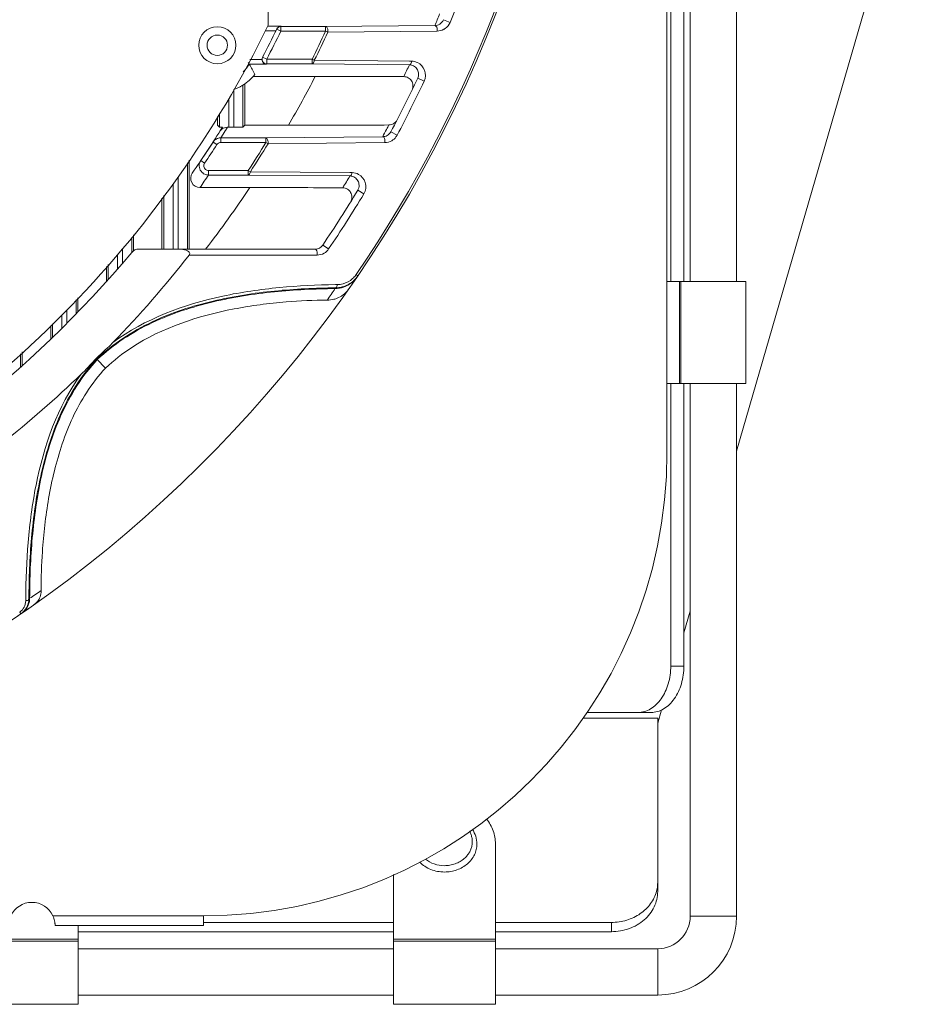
# Model space of a CAD drawing. Header units: millimetres. Extents: x 29170 to 33192, y 579 to 3108.
# Tile 152 of 256: x 31784 to 31881, y 763 to 869. Entities that reach past the tile are written whole.
import ezdxf

# ---------------------------------------------------------------- set-up
doc = ezdxf.new("R2010")
doc.units = ezdxf.units.MM
doc.layers.add('细实线', color=7, linetype='Continuous', lineweight=13)

msp = doc.modelspace()

# ---------------------------------------------------------------- linework, layer by layer
at = {"layer": '细实线'}
for p, q in [((31810.682, 868.869), (31810.682, 972.561)), ((31861.182, 841.215), (31861.182, 903.715)), ((31853.682, 822.765), (31853.682, 894.866)), ((31881.11, 891.715), (31861.182, 822.915)), ((31856.182, 841.215), (31856.182, 884.018)), ((31855.5, 880.942), (31855.5, 841.215)), ((31854.086, 876.278), (31854.086, 841.215)), ((31829.578, 869.472), (31830.286, 869.181)), ((31811.496, 868.259), (31810.352, 868.259)), ((31812.053, 868.759), (31810.622, 868.759)), ((31811.587, 868.444), (31812.036, 868.224)), ((31812.036, 868.724), (31812.053, 868.759)), ((31812.036, 868.724), (31816.866, 868.724)), ((31812.036, 868.224), (31812.036, 868.724)), ((31812.036, 868.224), (31816.869, 868.224)), ((31816.865, 868.724), (31816.865, 868.224)), ((31816.865, 868.224), (31817.105, 868.112)), ((31816.866, 868.724), (31828.649, 868.841)), ((31817.106, 868.113), (31828.893, 868.238)), ((31808.683, 865.172), (31809.994, 865.172)), ((31810.508, 865.207), (31810.065, 865.439)), ((31815.368, 865.207), (31810.508, 865.207)), ((31810.508, 864.707), (31810.508, 865.207)), ((31815.64, 865.088), (31815.404, 865.207)), ((31815.404, 865.207), (31815.404, 864.707)), ((31825.905, 864.995), (31815.641, 865.089)), ((31826.143, 864.992), (31825.905, 864.995)), ((31808.631, 864.672), (31810.489, 864.672)), ((31815.404, 864.707), (31810.508, 864.707)), ((31825.902, 864.603), (31815.404, 864.707)), ((31815.744, 863.354), (31809.041, 863.354)), ((31826.795, 863.153), (31827.487, 862.827)), ((31806.949, 857.859), (31806.949, 861.922)), ((31807.949, 857.876), (31807.949, 862.401)), ((31808.15, 858.077), (31808.15, 862.546)), ((31806.415, 860.976), (31806.415, 857.859)), ((31805.214, 859.037), (31805.214, 858.077)), ((31805.415, 859.346), (31805.415, 857.876)), ((31805.415, 857.876), (31805.214, 858.077)), ((31806.057, 857.504), (31806.041, 857.478)), ((31806.281, 857.859), (31806.057, 857.504)), ((31806.949, 857.859), (31806.415, 857.859)), ((31808.15, 858.077), (31807.949, 857.876)), ((31812.844, 858.077), (31808.15, 858.077)), ((31805.819, 857.13), (31805.559, 856.724)), ((31805.559, 856.724), (31810.424, 856.724)), ((31805.559, 856.724), (31805.559, 856.224)), ((31806.041, 857.478), (31805.819, 857.13)), ((31810.424, 856.724), (31823.016, 856.842)), ((31810.424, 856.724), (31810.424, 856.224)), ((31823.904, 857.382), (31824.58, 857.023)), ((31804.718, 856.265), (31803.401, 854.265)), ((31804.718, 856.265), (31805.138, 855.995)), ((31805.559, 856.224), (31810.446, 856.224)), ((31810.424, 856.224), (31810.65, 856.086)), ((31810.651, 856.087), (31823.249, 856.216)), ((31802.15, 854.33), (31802.15, 844.715)), ((31801.949, 844.715), (31801.949, 854.022)), ((31803.401, 854.265), (31803.815, 853.986)), ((31800.949, 844.715), (31800.949, 852.486)), ((31808.48, 853.207), (31804.23, 853.207)), ((31804.23, 852.707), (31804.23, 853.207)), ((31808.524, 852.707), (31804.23, 852.707)), ((31808.746, 853.062), (31808.523, 853.207)), ((31808.523, 853.207), (31808.523, 852.707)), ((31819.485, 852.604), (31808.524, 852.707)), ((31819.488, 852.972), (31808.746, 853.063)), ((31819.713, 852.97), (31819.488, 852.972)), ((31800.415, 851.776), (31800.415, 844.715)), ((31803.306, 851.354), (31808.672, 851.354)), ((31799.214, 850.224), (31799.214, 844.715)), ((31799.415, 844.715), (31799.415, 850.484)), ((31820.326, 851.063), (31820.982, 850.669)), ((31795.949, 846.004), (31795.949, 844.357)), ((31796.15, 846.264), (31796.15, 844.537)), ((31816.556, 845.156), (31817.19, 844.727)), ((31794.415, 844.135), (31794.415, 842.555)), ((31794.949, 843.173), (31794.949, 844.721)), ((31796.72, 844.715), (31815.727, 844.715)), ((31802.143, 844.051), (31815.945, 844.065)), ((31793.214, 842.82), (31793.214, 841.197)), ((31793.415, 841.422), (31793.415, 843.04)), ((31820.147, 841.962), (31820.342, 841.83)), ((31817.874, 840.452), (31817.926, 840.532)), ((31817.919, 840.877), (31818.134, 840.879)), ((31853.682, 841.215), (31862.182, 841.215)), ((31855.043, 841.215), (31855.043, 830.215)), ((31855.189, 841.215), (31855.189, 830.215)), ((31862.182, 841.215), (31862.182, 830.215)), ((31790.15, 837.913), (31790.15, 839.464)), ((31789.949, 839.244), (31789.949, 837.706)), ((31788.415, 836.159), (31788.415, 837.58)), ((31788.949, 838.148), (31788.949, 836.691)), ((31787.214, 836.462), (31787.214, 834.986)), ((31787.415, 835.18), (31787.415, 836.649)), ((31783.949, 833.424), (31783.949, 832.022)), ((31784.15, 832.139), (31784.15, 833.611)), ((31793.138, 831.882), (31792.178, 832.841)), ((31862.182, 830.215), (31853.682, 830.215)), ((31854.086, 830.215), (31854.086, 799.715)), ((31855.5, 830.215), (31855.5, 799.715)), ((31856.182, 772.715), (31856.182, 830.215)), ((31861.182, 772.715), (31861.182, 830.215)), ((31784.515, 806.979), (31784.513, 806.761)), ((31784.941, 807.026), (31784.861, 806.973)), ((31784.001, 805.353), (31783.868, 805.547)), ((31856.182, 805.653), (31855.5, 803.299)), ((31783.631, 805.099), (31784.001, 805.353)), ((31854.086, 799.715), (31855.5, 799.715)), ((31853.092, 794.986), (31852.682, 793.57)), ((31844.602, 794.106), (31852.682, 794.106)), ((31845.054, 794.715), (31851.965, 794.715)), ((31852.682, 794.106), (31852.682, 775.384)), ((31835.182, 780.523), (31835.182, 763.215)), ((31824.182, 763.215), (31824.182, 777.217)), ((31803.682, 772.765), (31787.451, 772.765)), ((31803.682, 771.715), (31803.682, 772.765)), ((31856.182, 772.715), (31861.182, 772.715)), ((31787.682, 771.745), (31787.682, 771.715)), ((31787.682, 771.715), (31787.682, 771.719)), ((31803.682, 771.715), (31787.682, 771.715)), ((31790.182, 771.715), (31790.182, 763.215)), ((31824.182, 772.053), (31803.682, 772.053)), ((31847.682, 772.053), (31835.182, 772.053)), ((31847.682, 772.053), (31847.682, 771.053)), ((31824.182, 771.053), (31790.182, 771.053)), ((31847.682, 771.053), (31835.182, 771.053)), ((31779.182, 770.257), (31790.182, 770.257)), ((31779.182, 770.033), (31790.182, 770.033)), ((31824.182, 770.257), (31835.182, 770.257)), ((31824.182, 770.033), (31835.182, 770.033)), ((31790.182, 769.215), (31824.182, 769.215)), ((31835.182, 769.215), (31852.682, 769.215)), ((31852.682, 769.215), (31852.682, 764.215)), ((31790.182, 764.215), (31824.182, 764.215)), ((31835.182, 764.215), (31852.682, 764.215)), ((31779.182, 763.215), (31790.182, 763.215)), ((31824.182, 763.215), (31835.182, 763.215))]:
    msp.add_line(p, q, dxfattribs=at)
for radius in [2, 1.1]:
    msp.add_circle((31805.182, 866.715), radius, dxfattribs=at)
for centre, radius, start, end in [((31704.682, 920.715), 140, 214.31294, 355.47232), ((31704.682, 920.715), 139.765, 325.70416, 353.46892), ((31704.682, 920.715), 135.765, 337.69216, 340.31583), ((31704.681, 919.716), 134.001, 337.68729, 338.27186), ((31704.682, 920.715), 118, 296.61106, 333.93616), ((31704.682, 920.715), 119, 332.32164, 333.94344), ((31704.682, 920.715), 119.5, 332.32169, 333.94344), ((31812.036, 868.224), 0.5, 89.98014, 153.94932), ((31812.062, 868.244), 0.515, 91.02241, 153.91625), ((31704.682, 920.715), 123.857, 333.36642, 334.92549), ((31828.876, 869.764), 1.526, 270.64536, 299.18107), ((31828.874, 869.767), 1.53, 299.17806, 305.87175), ((31704.682, 920.715), 124.122, 333.37423, 334.92539), ((31810.507, 865.207), 0.5, 152.32439, 225.90241), ((31805.182, 866.715), 4.009, 314.08395, 329.35093), ((31794.881, 856.837), 15.825, 29.67617, 30.4623), ((31704.681, 921.716), 134.001, 334.16897, 334.7727), ((31825.887, 863.621), 0.982, 83.56995, 89.14252), ((31805.157, 866.744), 5.163, 302.73823, 321.85319), ((31727.187, 908.57), 99.432, 329.48144, 332.95141), ((31816.996, -484.951), 1348.306, 89.647392, 90.053202), ((31704.682, 920.715), 135, 332.02183, 334.76149), ((31704.682, 920.715), 135.765, 332.02183, 334.76149), ((31704.682, 920.715), 119, 325.27224, 328.11826), ((31806.27, 856.873), 0.984, 108.6063, 125.31216), ((31704.682, 919.716), 134, 332.01744, 332.39785), ((31704.682, 919.715), 134, 332.39785, 332.62907), ((31805.559, 855.722), 1.002, 109.35103, 117.74764), ((31805.56, 855.717), 1.007, 90.06158, 109.27695), ((31823.241, 857.735), 1.516, 322.83287, 329.67641), ((31823.253, 857.728), 1.502, 329.67655, 332.02), ((31704.682, 920.715), 119.5, 326.05445, 327.2077), ((31805.56, 855.723), 1.001, 140.06646, 147.20335), ((31704.682, 920.715), 123.857, 326.96063, 328.6265), ((31704.682, 920.715), 124.122, 326.97221, 328.62203), ((31823.233, 857.745), 1.529, 270.61427, 299.61407), ((31804.235, 853.706), 1.005, 164.10709, 182.04611), ((31804.237, 853.708), 1.007, 182.14531, 199.54368), ((31804.237, 853.704), 1.007, 150.56998, 164.00988), ((31804.235, 853.709), 1.005, 199.64258, 216.1869), ((31804.225, 853.71), 0.994, 146.06308, 150.56559), ((31804.23, 853.707), 0.5, 146.05471, 231.7441), ((31803.306, 852.354), 1, 145.26846, 269.98613), ((31704.681, 919.716), 120.001, 325.27206, 326.05436), ((31704.681, 921.716), 134.001, 328.31385, 328.95229), ((31819.471, 851.628), 0.977, 84.48885, 89.18855), ((31713.871, 914.143), 113.709, 322.36911, 326.48258), ((31809.993, -675.491), 1526.845, 89.672988, 90.049575), ((31704.682, 920.715), 135, 325.96484, 328.93972), ((31704.682, 920.715), 135.765, 325.96484, 328.93972), ((31815.727, 845.715), 1, 270, 325.96484), ((31704.682, 920.715), 119, 295.48801, 320.08379), ((31704.682, 920.715), 124, 316.02872, 321.81105), ((31796.72, 843.715), 1, 90, 140.08379), ((31815.944, 845.567), 1.502, 270.05663, 300.02274), ((31818.074, 843.378), 2.511, 312.44067, 324.3716), ((31817.798, 843.469), 3.025, 312.39329, 321.33624), ((31817.86, 843.524), 3.004, 312.47387, 325.68038), ((31818.097, 843.362), 2.483, 324.37166, 325.69558), ((31817.836, 843.438), 2.975, 321.34177, 325.66802), ((31817.812, 843.475), 3.023, 271.1697, 289.21735), ((31817.893, 843.478), 2.946, 270.64645, 275.51818), ((31818.107, 843.338), 2.459, 270.63163, 284.94889), ((31817.892, 843.491), 2.959, 275.51649, 285.01726), ((31817.89, 843.492), 2.961, 285.047, 312.46249), ((31818.102, 843.348), 2.469, 284.99687, 312.42994), ((31817.812, 843.459), 3.008, 289.31704, 307.45273), ((31817.815, 843.45), 3, 307.51771, 312.39606), ((31694.078, 922.266), 148.387, 325.96354, 326.54048), ((31817.128, 841.936), 2.704, 306.57742, 324.97753), ((31704.682, 920.715), 124, 308.52596, 313.79613), ((31803.682, 822.765), 50, 270, 0), ((31702.012, 930.038), 148.354, 303.98598, 304.56964), ((31783.039, 806.768), 1.474, 331.49404, 359.75037), ((31782.882, 806.986), 1.98, 331.49392, 345.36367), ((31782.883, 806.984), 1.978, 345.42011, 359.66939), ((31782.925, 807.054), 2.016, 341.11392, 359.21534), ((31783.021, 806.778), 1.494, 304.52638, 306.8905), ((31782.944, 807.046), 1.994, 304.56277, 311.49779), ((31704.682, 920.715), 140, 304.5493, 304.916), ((31782.929, 807.064), 2.018, 311.48825, 316.2119), ((31782.938, 807.055), 2.005, 316.2053, 322.75267), ((31782.936, 807.054), 2.006, 322.82313, 341.01333), ((31848.886, 776.387), 3.796, 345.29234, 359.94045), ((31785.182, 771.715), 2.5, 24.83459, 155.16541), ((31785.184, 771.716), 2.497, 17.74654, 24.83376), ((31852.682, 772.715), 8.5, 270, 0), ((31852.682, 772.715), 3.5, 270, 0), ((31785.186, 771.716), 2.496, 5.71369, 17.76692), ((31785.177, 771.715), 2.505, 4.04686, 5.71802), ((31785.177, 771.715), 2.505, 2.68208, 4.04505), ((31785.198, 771.716), 2.484, 1.30082, 2.6854), ((31785.049, 771.713), 2.633, 0.69863, 1.28766), ((31785.076, 771.714), 2.606, 0.70549, 1.28372), ((31785.636, 771.718), 2.046, 0.03256, 0.78795)]:
    msp.add_arc(centre, radius, start, end, dxfattribs=at)
for centre, start_param, end_param in [((31806.415, 857.876), -3.1241394, -2.3254361), ((31806.415, 857.876), -1.7048684, -1.5707963), ((31806.949, 857.876), -1.5707963, -0.0174533)]:
    msp.add_ellipse(centre, major_axis=(1, 0), ratio=0.0174551, start_param=start_param, end_param=end_param, dxfattribs=at)
for points, knots in [([(31828.649, 868.841), (31828.829, 868.844), (31829.225, 868.955), (31829.498, 869.277), (31829.578, 869.472)], [0, 0, 0, 0, 0.4607793, 1, 1, 1, 1]), ([(31817.105, 868.112), (31817.121, 868.183), (31817.111, 868.331), (31817.068, 868.547), (31816.955, 868.72), (31816.865, 868.724)], [0, 0, 0, 0, 0.3161166, 0.6123745, 1, 1, 1, 1]), ([(31828.649, 868.841), (31828.738, 868.838), (31828.9, 868.597), (31828.906, 868.377), (31828.893, 868.238)], [0, 0, 0, 0, 0.3909357, 1, 1, 1, 1]), ([(31815.404, 864.707), (31815.432, 864.708), (31815.584, 864.777), (31815.624, 864.96), (31815.64, 865.088)], [0, 0, 0, 0, 0.1793325, 1, 1, 1, 1]), ([(31825.902, 864.603), (31825.93, 864.604), (31826.086, 864.674), (31826.127, 864.862), (31826.143, 864.992)], [0, 0, 0, 0, 0.1800448, 1, 1, 1, 1]), ([(31810.489, 864.672), (31810.453, 864.672), (31810.298, 864.692), (31810.154, 864.789), (31810.087, 864.887)], [0, 0, 0, 0, 0.2357308, 1, 1, 1, 1]), ([(31826.778, 864.052), (31826.702, 864.2), (31826.477, 864.459), (31826.157, 864.579), (31825.997, 864.597)], [0, 0, 0, 0, 0.5090725, 1, 1, 1, 1]), ([(31826.795, 863.153), (31826.865, 863.301), (31826.927, 863.617), (31826.844, 863.923), (31826.778, 864.052)], [0, 0, 0, 0, 0.5302482, 1, 1, 1, 1]), ([(31827.487, 862.827), (31827.658, 863.19), (31827.693, 864.056), (31827.116, 864.675), (31826.79, 864.837)], [0, 0, 0, 0, 0.5244638, 1, 1, 1, 1]), ([(31826.187, 861.88), (31826.264, 862.039), (31826.331, 862.395), (31826.16, 862.891), (31825.788, 863.241), (31825.457, 863.328), (31825.293, 863.329)], [0, 0, 0, 0, 0.2632817, 0.5130347, 0.754956, 1, 1, 1, 1]), ([(31806.949, 861.922), (31807.075, 861.969), (31807.256, 862.043), (31807.483, 862.15), (31807.63, 862.226), (31807.754, 862.291), (31807.85, 862.352), (31807.91, 862.373), (31807.941, 862.406), (31807.949, 862.401)], [0, 0, 0, 0, 0.3608728, 0.5279232, 0.6787687, 0.8083124, 0.9097054, 0.9755415, 1, 1, 1, 1]), ([(31823.681, 858.109), (31823.856, 858.11), (31824.223, 858.211), (31824.486, 858.49), (31824.571, 858.655)], [0, 0, 0, 0, 0.4863041, 1, 1, 1, 1]), ([(31805.442, 857.404), (31805.455, 857.425), (31805.527, 857.528), (31805.619, 857.618), (31805.701, 857.676)], [0, 0, 0, 0, 0.1947413, 1, 1, 1, 1]), ([(31812.844, 858.077), (31813.767, 858.077), (31817.379, 858.079), (31820.991, 858.088), (31823.681, 858.109)], [0, 0, 0, 0, 0.2553025, 1, 1, 1, 1]), ([(31810.65, 856.086), (31810.669, 856.159), (31810.661, 856.313), (31810.622, 856.533), (31810.515, 856.72), (31810.424, 856.724)], [0, 0, 0, 0, 0.3166202, 0.6165138, 1, 1, 1, 1]), ([(31823.016, 856.842), (31823.183, 856.845), (31823.545, 856.939), (31823.814, 857.212), (31823.904, 857.382)], [0, 0, 0, 0, 0.4638115, 1, 1, 1, 1]), ([(31823.016, 856.842), (31823.107, 856.839), (31823.263, 856.582), (31823.266, 856.359), (31823.249, 856.216)], [0, 0, 0, 0, 0.387598, 1, 1, 1, 1]), ([(31808.523, 852.707), (31808.549, 852.708), (31808.69, 852.773), (31808.728, 852.943), (31808.746, 853.062)], [0, 0, 0, 0, 0.1762555, 1, 1, 1, 1]), ([(31819.485, 852.604), (31819.512, 852.605), (31819.657, 852.672), (31819.696, 852.847), (31819.713, 852.97)], [0, 0, 0, 0, 0.1776217, 1, 1, 1, 1]), ([(31820.347, 852.077), (31820.27, 852.22), (31820.044, 852.471), (31819.725, 852.585), (31819.565, 852.6)], [0, 0, 0, 0, 0.5026257, 1, 1, 1, 1]), ([(31820.982, 850.669), (31821.196, 851.024), (31821.311, 851.919), (31820.752, 852.598), (31820.424, 852.781)], [0, 0, 0, 0, 0.5247568, 1, 1, 1, 1]), ([(31819.55, 849.791), (31819.647, 849.948), (31819.751, 850.314), (31819.606, 850.847), (31819.229, 851.232), (31818.881, 851.328), (31818.708, 851.329)], [0, 0, 0, 0, 0.2628432, 0.5117231, 0.7535158, 1, 1, 1, 1]), ([(31820.326, 851.063), (31820.423, 851.224), (31820.519, 851.582), (31820.425, 851.934), (31820.347, 852.077)], [0, 0, 0, 0, 0.5350303, 1, 1, 1, 1]), ([(31802.143, 844.051), (31802.181, 844.1), (31802.234, 844.23), (31802.137, 844.41), (31801.983, 844.519), (31801.754, 844.625), (31801.447, 844.697), (31801.196, 844.715), (31801.07, 844.715)], [0, 0, 0, 0, 0.1237916, 0.2482668, 0.3738109, 0.4990836, 0.7494669, 1, 1, 1, 1]), ([(31815.727, 844.715), (31815.819, 844.715), (31815.97, 844.437), (31815.967, 844.213), (31815.945, 844.065)], [0, 0, 0, 0, 0.3809745, 1, 1, 1, 1]), ([(31792.178, 832.841), (31793.915, 834.499), (31797.963, 837.109), (31804.618, 839.265), (31811.304, 840.302), (31815.736, 840.511), (31817.926, 840.532)], [0, 0, 0, 0, 0.2624566, 0.5156046, 0.7605318, 1, 1, 1, 1]), ([(31793.923, 834.622), (31797.357, 837.189), (31803.559, 839.47), (31811.819, 840.652), (31815.901, 840.85), (31817.919, 840.877)], [0, 0, 0, 0, 0.5126049, 0.7587802, 1, 1, 1, 1]), ([(31818.134, 840.879), (31818.127, 840.833), (31818.102, 840.706), (31818.018, 840.537), (31817.926, 840.532)], [0, 0, 0, 0, 0.3389255, 1, 1, 1, 1]), ([(31792.236, 832.783), (31793.965, 834.432), (31797.993, 837.031), (31804.617, 839.18), (31811.276, 840.218), (31815.691, 840.431), (31817.873, 840.453)], [0, 0, 0, 0, 0.262227, 0.5153996, 0.760419, 1, 1, 1, 1]), ([(31818.739, 839.765), (31818.683, 839.723), (31818.439, 839.556), (31818.168, 839.428), (31817.954, 839.357)], [0, 0, 0, 0, 0.2387075, 1, 1, 1, 1]), ([(31795.968, 834.108), (31799.255, 836.25), (31804.971, 838.109), (31812.189, 839.051), (31815.565, 839.211), (31817.043, 839.21)], [0, 0, 0, 0, 0.5378293, 0.7973477, 1, 1, 1, 1]), ([(31817.954, 839.357), (31817.885, 839.334), (31817.589, 839.248), (31817.278, 839.21), (31817.043, 839.21)], [0, 0, 0, 0, 0.2369286, 1, 1, 1, 1]), ([(31792.117, 832.902), (31792.415, 833.192), (31793.02, 833.762), (31793.635, 834.323), (31793.923, 834.622)], [0, 0, 0, 0, 0.4999992, 1, 1, 1, 1]), ([(31792.178, 832.841), (31790.521, 831.102), (31787.983, 826.995), (31785.976, 820.3), (31785.037, 813.601), (31784.868, 809.166), (31784.861, 806.973)], [0, 0, 0, 0, 0.262561, 0.515416, 0.760296, 1, 1, 1, 1]), ([(31784.941, 807.026), (31784.948, 809.21), (31785.121, 813.628), (31786.06, 820.299), (31788.061, 826.964), (31790.589, 831.051), (31792.236, 832.783)], [0, 0, 0, 0, 0.2397498, 0.4847198, 0.7376141, 1, 1, 1, 1]), ([(31790.502, 831.211), (31790.783, 831.481), (31791.31, 832.056), (31791.845, 832.623), (31792.117, 832.902)], [0, 0, 0, 0, 0.4999999, 1, 1, 1, 1]), ([(31792.185, 832.849), (31792.183, 832.851), (31792.171, 832.844), (31792.158, 832.86), (31792.141, 832.879), (31792.125, 832.893), (31792.117, 832.902)], [0, 0, 0, 0, 0.1064255, 0.2977026, 0.5969044, 1, 1, 1, 1]), ([(31790.502, 831.211), (31787.931, 827.748), (31785.776, 821.442), (31784.691, 813.122), (31784.527, 809.01), (31784.515, 806.979)], [0, 0, 0, 0, 0.512401, 0.7585753, 1, 1, 1, 1]), ([(31791.061, 829.218), (31789.959, 827.505), (31788.275, 823.754), (31786.883, 817.909), (31786.293, 812.588), (31786.167, 809.268), (31786.189, 807.877)], [0, 0, 0, 0, 0.2758657, 0.5504048, 0.8115999, 1, 1, 1, 1]), ([(31786.189, 807.877), (31786.191, 807.801), (31786.179, 807.519), (31786.103, 807.24), (31786.016, 807.053)], [0, 0, 0, 0, 0.270222, 1, 1, 1, 1]), ([(31784.861, 806.973), (31784.86, 806.948), (31784.794, 806.812), (31784.629, 806.778), (31784.513, 806.761)], [0, 0, 0, 0, 0.1745773, 1, 1, 1, 1]), ([(31786.016, 807.053), (31785.981, 806.978), (31785.833, 806.709), (31785.614, 806.478), (31785.43, 806.349)], [0, 0, 0, 0, 0.2673725, 1, 1, 1, 1]), ([(31850.55, 794.715), (31850.782, 794.715), (31851.258, 794.783), (31852.182, 795.187), (31853.181, 796.184), (31853.916, 797.821), (31854.086, 799.071), (31854.086, 799.715)], [0, 0, 0, 0, 0.1035965, 0.2109479, 0.4456973, 0.7125718, 1, 1, 1, 1]), ([(31855.5, 799.715), (31855.5, 799.071), (31855.331, 797.821), (31854.595, 796.184), (31853.596, 795.187), (31852.672, 794.783), (31852.197, 794.715), (31851.965, 794.715)], [0, 0, 0, 0, 0.2874282, 0.5543027, 0.7890521, 0.8964035, 1, 1, 1, 1]), ([(31834.208, 783.229), (31834.364, 783.033), (31834.642, 782.622), (31834.951, 781.95), (31835.14, 781.245), (31835.182, 780.762), (31835.182, 780.523)], [0, 0, 0, 0, 0.2557016, 0.5067036, 0.7542671, 1, 1, 1, 1]), ([(31832.692, 782.104), (31832.849, 781.871), (31833.096, 781.361), (31833.182, 780.8), (31833.182, 780.523)], [0, 0, 0, 0, 0.5034303, 1, 1, 1, 1]), ([(31831.824, 778.954), (31831.93, 779.047), (31832.124, 779.247), (31832.363, 779.585), (31832.541, 779.952), (31832.651, 780.338), (31832.693, 780.734), (31832.665, 781.131), (31832.568, 781.519), (31832.459, 781.765), (31832.394, 781.883)], [0, 0, 0, 0, 0.1304914, 0.2582088, 0.3835101, 0.507002, 0.6294869, 0.7518801, 0.8751072, 1, 1, 1, 1]), ([(31829.682, 777.492), (31829.91, 777.492), (31830.366, 777.53), (31831.024, 777.702), (31831.632, 777.982), (31832.166, 778.36), (31832.606, 778.821), (31832.934, 779.349), (31833.136, 779.924), (31833.182, 780.324), (31833.182, 780.523)], [0, 0, 0, 0, 0.1336455, 0.2660258, 0.3960591, 0.5229516, 0.6463555, 0.7664465, 0.8839386, 1, 1, 1, 1]), ([(31827.618, 778.887), (31827.898, 778.657), (31828.563, 778.295), (31829.307, 778.175), (31829.682, 778.175)], [0, 0, 0, 0, 0.4916979, 1, 1, 1, 1]), ([(31829.682, 778.175), (31829.88, 778.175), (31830.276, 778.209), (31830.846, 778.36), (31831.372, 778.605), (31831.684, 778.829), (31831.824, 778.954)], [0, 0, 0, 0, 0.2556897, 0.5088976, 0.7575129, 1, 1, 1, 1]), ([(31827.018, 778.557), (31827.184, 778.388), (31827.559, 778.083), (31828.211, 777.746), (31828.929, 777.538), (31829.431, 777.492), (31829.682, 777.492)], [0, 0, 0, 0, 0.2413593, 0.4896869, 0.7433805, 1, 1, 1, 1]), ([(31847.682, 772.053), (31848.239, 772.053), (31849.345, 772.213), (31850.829, 772.915), (31851.977, 774.007), (31852.432, 774.944), (31852.558, 775.424)], [0, 0, 0, 0, 0.2635232, 0.5201141, 0.7654803, 1, 1, 1, 1]), ([(31852.682, 775.384), (31852.682, 774.817), (31852.407, 773.644), (31851.268, 772.208), (31849.612, 771.269), (31848.329, 771.053), (31847.682, 771.053)], [0, 0, 0, 0, 0.2332163, 0.4765999, 0.7336734, 1, 1, 1, 1])]:
    msp.add_open_spline(points, degree=3, knots=knots, dxfattribs=at)
for points in [[(31829.771, 868.527), (31829.995, 868.69), (31830.181, 868.924), (31830.286, 869.181)], [(31809.994, 865.172), (31809.992, 865.254), (31810.013, 865.34), (31810.051, 865.413)], [(31810.087, 864.887), (31810.031, 864.969), (31809.996, 865.072), (31809.994, 865.172)], [(31826.79, 864.837), (31826.591, 864.936), (31826.364, 864.99), (31826.143, 864.992)], [(31809.217, 863.555), (31809.033, 863.933), (31808.839, 864.306), (31808.631, 864.672)], [(31810.16, 864.848), (31810.249, 864.761), (31810.382, 864.707), (31810.508, 864.707)], [(31805.956, 857.806), (31806.06, 857.841), (31806.171, 857.859), (31806.281, 857.859)], [(31804.792, 856.366), (31804.875, 856.465), (31804.979, 856.549), (31805.093, 856.609)], [(31823.988, 856.415), (31824.166, 856.516), (31824.326, 856.656), (31824.449, 856.819)], [(31805.138, 855.995), (31805.225, 856.129), (31805.399, 856.224), (31805.559, 856.224)], [(31804.23, 853.207), (31804.121, 853.207), (31804.006, 853.246), (31803.921, 853.314)], [(31803.823, 852.793), (31803.667, 852.863), (31803.525, 852.978), (31803.424, 853.116)], [(31804.23, 852.707), (31804.091, 852.707), (31803.95, 852.737), (31803.823, 852.793)], [(31820.424, 852.781), (31820.21, 852.901), (31819.958, 852.968), (31819.713, 852.97)], [(31816.695, 844.266), (31816.89, 844.379), (31817.064, 844.541), (31817.19, 844.727)], [(31795.968, 834.108), (31794.963, 833.453), (31794.008, 832.71), (31793.138, 831.882)], [(31793.138, 831.882), (31792.363, 831.065), (31791.671, 830.165), (31791.061, 829.218)], [(31784.335, 806.064), (31784.233, 805.878), (31784.088, 805.71), (31783.918, 805.583)], [(31784.622, 806.041), (31784.474, 805.77), (31784.256, 805.528), (31784.001, 805.353)]]:
    msp.add_open_spline(points, degree=3, dxfattribs=at)

doc.saveas('drawing.dxf')
